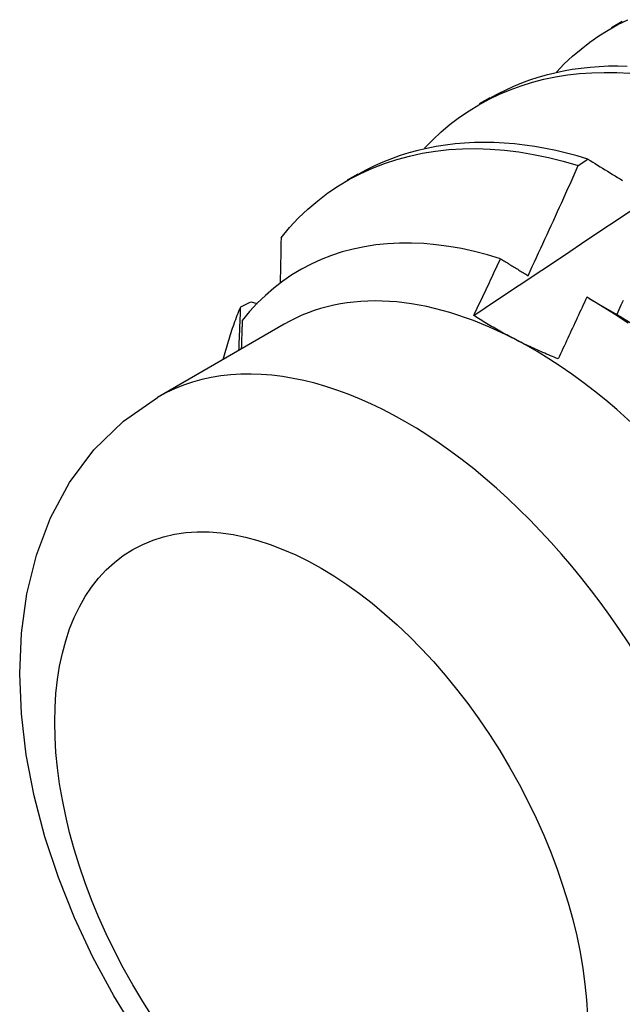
# Model space of a CAD drawing. Header units: inches. Extents: x 17 to 237, y 17 to 149.
# Tile 86 of 118: x 223.008 to 223.167, y 83.189 to 83.449. Entities that reach past the tile are written whole.
import ezdxf

# ---------------------------------------------------------------- set-up
doc = ezdxf.new("R2010")
doc.units = ezdxf.units.IN
doc.header["$MEASUREMENT"] = 0
doc.layers.add('Visible Edges(ANSI)', color=7, linetype='Continuous', lineweight=25)
doc.layers.add('Visible Tangent Edges(ANSI)', color=7, linetype='Continuous', lineweight=25)

msp = doc.modelspace()

# ---------------------------------------------------------------- linework, layer by layer
at = {"layer": 'Visible Edges(ANSI)'}
for p, q in [((223.1639, 83.44663), (223.16671, 83.44826)), ((223.1291, 83.42654), (223.13191, 83.42817)), ((223.15514, 83.41019), (223.15765, 83.41191)), ((223.0943, 83.40645), (223.09712, 83.40807)), ((223.15794, 83.37516), (223.1661, 83.37047)), ((223.06609, 83.37294), (223.06879, 83.3743)), ((223.06879, 83.3743), (223.07041, 83.37383)), ((223.07755, 83.36837), (223.04414, 83.34908))]:
    msp.add_line(p, q, dxfattribs=at)
at = {"layer": 'Visible Edges(ANSI)', "flags": 128}
for points in [[(223.14937, 83.43486), (223.15145, 83.437), (223.15362, 83.43902), (223.15586, 83.44093), (223.15818, 83.44272), (223.16057, 83.44439), (223.16304, 83.44594), (223.16558, 83.44737), (223.16819, 83.44867)], [(223.16806, 83.43636), (223.16558, 83.43641), (223.16312, 83.43638), (223.16069, 83.43628), (223.15828, 83.4361), (223.15591, 83.43584), (223.15356, 83.43551), (223.15124, 83.4351), (223.14896, 83.43461), (223.14671, 83.43405), (223.14449, 83.43341), (223.14231, 83.4327), (223.14017, 83.43192), (223.13806, 83.43105), (223.136, 83.43012), (223.13397, 83.42911), (223.13198, 83.42803)], [(223.11457, 83.41478), (223.11674, 83.41702), (223.119, 83.41913), (223.12136, 83.42111), (223.1238, 83.42296), (223.12632, 83.42468), (223.12892, 83.42626), (223.13159, 83.42771), (223.13435, 83.42903), (223.13717, 83.43022), (223.14006, 83.43127), (223.14302, 83.43219), (223.14604, 83.43296), (223.14912, 83.43361), (223.15226, 83.43411), (223.15545, 83.43447), (223.1587, 83.4347), (223.16199, 83.43478), (223.16533, 83.43473), (223.16872, 83.43453)], [(223.07674, 83.39118), (223.07899, 83.39386), (223.08136, 83.39638), (223.08384, 83.39874), (223.08643, 83.40094), (223.08912, 83.40298), (223.09191, 83.40486), (223.0948, 83.40658), (223.09779, 83.40814), (223.10086, 83.40953), (223.10402, 83.41076), (223.10726, 83.41182), (223.11058, 83.41271), (223.11398, 83.41344), (223.11744, 83.414), (223.12097, 83.4144), (223.12457, 83.41462), (223.12822, 83.41467), (223.13193, 83.41455), (223.13569, 83.41426), (223.1395, 83.41379), (223.14335, 83.41315), (223.14725, 83.41234), (223.15118, 83.41135), (223.15514, 83.41019)], [(223.15765, 83.41191), (223.15483, 83.41274), (223.15202, 83.41349), (223.14924, 83.41415), (223.14647, 83.41472), (223.14372, 83.4152), (223.14099, 83.4156), (223.13829, 83.4159), (223.13561, 83.41612), (223.13296, 83.41625), (223.13033, 83.4163), (223.12774, 83.41626), (223.12517, 83.41613), (223.12263, 83.41591), (223.12013, 83.41561), (223.11766, 83.41522), (223.11522, 83.41475), (223.11282, 83.4142), (223.11046, 83.41356), (223.10814, 83.41283), (223.10586, 83.41202), (223.10362, 83.41113), (223.10143, 83.41015), (223.09928, 83.4091), (223.09717, 83.40795)], [(223.15765, 83.41191), (223.1583, 83.41151), (223.15895, 83.41111), (223.1596, 83.41071), (223.16025, 83.41031), (223.1609, 83.4099), (223.16156, 83.4095), (223.16221, 83.4091), (223.16287, 83.4087), (223.16352, 83.40829), (223.16418, 83.40789), (223.16484, 83.40749), (223.1655, 83.40708), (223.16616, 83.40668), (223.16682, 83.40627)], [(223.14188, 83.38117), (223.14244, 83.38237), (223.143, 83.38358), (223.14356, 83.38478), (223.14412, 83.38599), (223.14468, 83.3872), (223.14524, 83.3884), (223.1458, 83.38961), (223.14635, 83.39082), (223.14691, 83.39203), (223.14746, 83.39323), (223.14802, 83.39444), (223.14857, 83.39565), (223.14912, 83.39686), (223.14967, 83.39807), (223.15022, 83.39928), (223.15077, 83.40049), (223.15132, 83.4017), (223.15187, 83.40291), (223.15242, 83.40413), (223.15296, 83.40534), (223.15351, 83.40655), (223.15405, 83.40776), (223.15459, 83.40897), (223.15514, 83.41019)], [(223.12759, 83.37071), (223.13356, 83.37469), (223.13952, 83.37867), (223.14549, 83.38265), (223.15146, 83.38662), (223.15743, 83.39059), (223.16339, 83.39455), (223.16936, 83.3985)], [(223.07674, 83.39118), (223.07673, 83.39068), (223.07672, 83.39018), (223.07671, 83.38969), (223.0767, 83.38919), (223.07669, 83.38869), (223.07668, 83.38819), (223.07667, 83.3877), (223.07666, 83.3872), (223.07666, 83.3867), (223.07665, 83.3862), (223.07664, 83.3857), (223.07663, 83.3852), (223.07662, 83.3847), (223.07661, 83.3842), (223.0766, 83.3837), (223.07659, 83.38321), (223.07657, 83.38271), (223.07656, 83.38221), (223.07655, 83.3817), (223.07654, 83.3812), (223.07653, 83.3807), (223.07652, 83.3802), (223.07651, 83.3797), (223.0765, 83.3792)], [(223.13463, 83.38563), (223.13117, 83.38667), (223.12774, 83.38756), (223.12435, 83.3883), (223.12099, 83.38889), (223.11767, 83.38934), (223.11439, 83.38963), (223.11116, 83.38977), (223.10797, 83.38976), (223.10483, 83.3896), (223.10174, 83.38928), (223.09872, 83.38881), (223.09577, 83.38819), (223.09288, 83.38742), (223.09007, 83.38651), (223.08733, 83.38544), (223.08467, 83.38422), (223.08209, 83.38286), (223.0796, 83.38136), (223.07718, 83.37971), (223.07486, 83.37791), (223.07262, 83.37597), (223.07048, 83.37389), (223.06843, 83.37168), (223.06649, 83.36934)], [(223.12759, 83.37071), (223.12789, 83.37133), (223.12818, 83.37195), (223.12848, 83.37257), (223.12877, 83.37319), (223.12907, 83.37381), (223.12936, 83.37443), (223.12966, 83.37506), (223.12995, 83.37568), (223.13025, 83.3763), (223.13054, 83.37692), (223.13083, 83.37754), (223.13113, 83.37816), (223.13142, 83.37879), (223.13171, 83.37941), (223.13201, 83.38003), (223.1323, 83.38065), (223.13259, 83.38128), (223.13288, 83.3819), (223.13317, 83.38252), (223.13346, 83.38314), (223.13376, 83.38377), (223.13405, 83.38439), (223.13434, 83.38501), (223.13463, 83.38563)], [(223.13463, 83.38563), (223.13493, 83.38545), (223.13523, 83.38527), (223.13553, 83.38508), (223.13583, 83.3849), (223.13613, 83.38471), (223.13643, 83.38452), (223.13673, 83.38434), (223.13703, 83.38415), (223.13734, 83.38397), (223.13764, 83.38378), (223.13794, 83.3836), (223.13824, 83.38341), (223.13854, 83.38322), (223.13885, 83.38304), (223.13915, 83.38285), (223.13945, 83.38266), (223.13975, 83.38248), (223.14006, 83.38229), (223.14036, 83.3821), (223.14066, 83.38192), (223.14097, 83.38173), (223.14127, 83.38154), (223.14158, 83.38135), (223.14188, 83.38117)], [(223.15737, 83.37549), (223.15706, 83.37481), (223.15674, 83.37413), (223.15643, 83.37346), (223.15612, 83.37278), (223.15581, 83.3721), (223.1555, 83.37142), (223.15518, 83.37075), (223.15487, 83.37007), (223.15456, 83.36939), (223.15425, 83.36871), (223.15393, 83.36804), (223.15362, 83.36736), (223.1533, 83.36668), (223.15299, 83.36601), (223.15268, 83.36533), (223.15236, 83.36465), (223.15205, 83.36398), (223.15173, 83.3633), (223.15141, 83.36262), (223.1511, 83.36195), (223.15078, 83.36127), (223.15047, 83.3606), (223.15015, 83.35992), (223.14983, 83.35925)], [(223.16831, 83.36861), (223.16467, 83.37104), (223.16102, 83.37334), (223.15737, 83.37549)], [(223.06151, 83.35906), (223.06167, 83.35967), (223.06182, 83.36028), (223.06198, 83.36089), (223.06215, 83.36149), (223.06232, 83.36209), (223.06249, 83.36268), (223.06266, 83.36328), (223.06284, 83.36387), (223.06302, 83.36446), (223.0632, 83.36504), (223.06339, 83.36563), (223.06357, 83.36621), (223.06377, 83.36678), (223.06396, 83.36736), (223.06416, 83.36793), (223.06436, 83.3685), (223.06457, 83.36907), (223.06478, 83.36963), (223.06499, 83.37019), (223.0652, 83.37075), (223.06542, 83.3713), (223.06564, 83.37185), (223.06586, 83.3724), (223.06609, 83.37294)], [(223.06563, 83.36149), (223.06565, 83.36197), (223.06567, 83.36244), (223.06569, 83.36292), (223.06571, 83.3634), (223.06573, 83.36388), (223.06575, 83.36436), (223.06577, 83.36484), (223.06579, 83.36532), (223.06581, 83.36579), (223.06583, 83.36627), (223.06585, 83.36675), (223.06587, 83.36723), (223.06589, 83.3677), (223.06591, 83.36818), (223.06592, 83.36866), (223.06594, 83.36914), (223.06596, 83.36961), (223.06598, 83.37009), (223.066, 83.37056), (223.06602, 83.37104), (223.06604, 83.37152), (223.06605, 83.37199), (223.06607, 83.37247), (223.06609, 83.37294)], [(223.16695, 83.37458), (223.1664, 83.37337), (223.16585, 83.37215), (223.16529, 83.37093)], [(223.1381, 83.36456), (223.13764, 83.3648), (223.13717, 83.36505), (223.13671, 83.36529), (223.13625, 83.36554), (223.1358, 83.36578), (223.13534, 83.36603), (223.13489, 83.36628), (223.13444, 83.36653), (223.134, 83.36678), (223.13355, 83.36704), (223.13311, 83.36729), (223.13267, 83.36755), (223.13224, 83.3678), (223.1318, 83.36806), (223.13137, 83.36832), (223.13094, 83.36858), (223.13052, 83.36884), (223.13009, 83.36911), (223.12967, 83.36937), (223.12925, 83.36964), (223.12883, 83.3699), (223.12842, 83.37017), (223.128, 83.37044), (223.12759, 83.37071)], [(223.1661, 83.37047), (223.16939, 83.36851)], [(223.06649, 83.36934), (223.06648, 83.36903), (223.06647, 83.36872), (223.06646, 83.3684), (223.06645, 83.36809), (223.06644, 83.36778), (223.06643, 83.36747), (223.06642, 83.36716), (223.06641, 83.36684), (223.0664, 83.36653), (223.06639, 83.36622), (223.06638, 83.36591), (223.06637, 83.36559), (223.06636, 83.36528), (223.06635, 83.36497), (223.06634, 83.36466), (223.06633, 83.36434), (223.06632, 83.36403), (223.06631, 83.36372), (223.0663, 83.36341), (223.06629, 83.36309), (223.06628, 83.36278), (223.06627, 83.36247), (223.06626, 83.36215), (223.06625, 83.36184)], [(223.14983, 83.35925), (223.14932, 83.35945), (223.14881, 83.35966), (223.1483, 83.35986), (223.14779, 83.36007), (223.14728, 83.36028), (223.14678, 83.3605), (223.14628, 83.36071), (223.14578, 83.36092), (223.14529, 83.36114), (223.14479, 83.36136), (223.1443, 83.36158), (223.14381, 83.3618), (223.14332, 83.36202), (223.14284, 83.36224), (223.14236, 83.36247), (223.14188, 83.3627), (223.1414, 83.36292), (223.14092, 83.36315), (223.14045, 83.36338), (223.13997, 83.36362), (223.1395, 83.36385), (223.13903, 83.36409), (223.13857, 83.36432), (223.1381, 83.36456)], [(223.03866, 83.18144), (223.03262, 83.19127), (223.02713, 83.20142), (223.02226, 83.21183), (223.01802, 83.22243), (223.01446, 83.23317), (223.01162, 83.24398), (223.00954, 83.2548), (223.00825, 83.26559), (223.0078, 83.2763), (223.00826, 83.28687), (223.00972, 83.29727), (223.01225, 83.30744), (223.01597, 83.31727), (223.02098, 83.3266), (223.02738, 83.33521), (223.03516, 83.34281), (223.04414, 83.34908)]]:
    msp.add_lwpolyline(points, dxfattribs=at)
at = {"layer": 'Visible Edges(ANSI)'}
for major_axis, start_param, end_param in [((-0.06545, 0.11337), 5.550735, 6.283185), ((0.06545, -0.11337), 1.361945, 2.409143)]:
    msp.add_ellipse((223.143, 83.255), major_axis=major_axis, ratio=0.57735, start_param=start_param, end_param=end_param, dxfattribs=at)
at = {"layer": 'Visible Tangent Edges(ANSI)'}
msp.add_ellipse((223.1096, 83.23571), major_axis=(0.06545, -0.11337), ratio=0.57735, start_param=0, end_param=3.141593, dxfattribs=at)
msp.add_ellipse((223.08733, 83.22285), major_axis=(0.0497, -0.08609), ratio=0.57735, dxfattribs=at)

doc.saveas('drawing.dxf')
